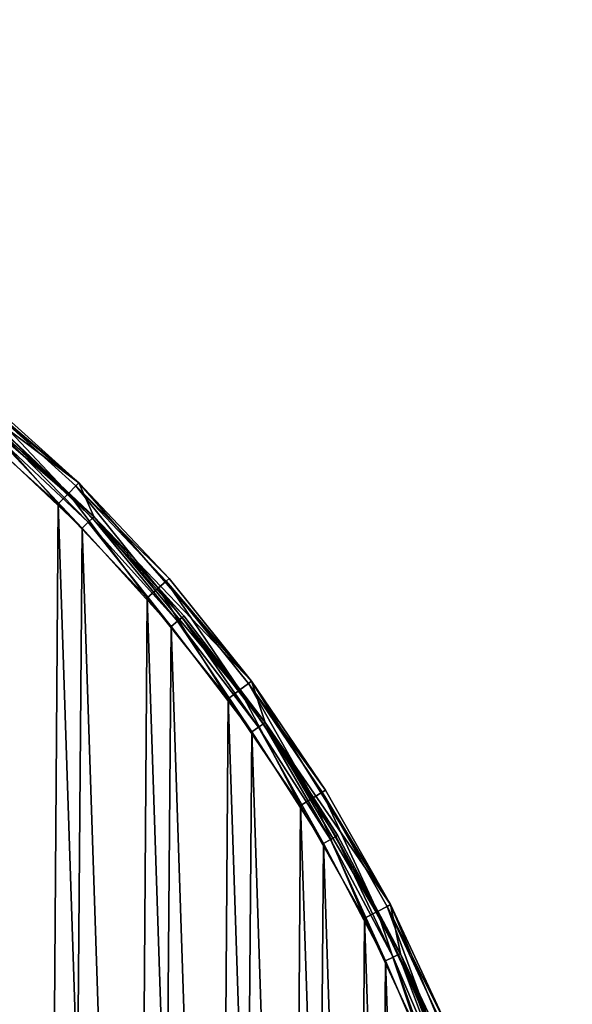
# Model space of a CAD drawing. Header units: millimetres. Extents: x 14 to 1324, y -100 to 100.
# Tile 179 of 214: x 1021 to 1055, y 40 to 100. Entities that reach past the tile are written whole.
import ezdxf

# ---------------------------------------------------------------- set-up
doc = ezdxf.new("R2010")
doc.units = ezdxf.units.MM
doc.header["$LTSCALE"] = 25.4
doc.layers.get('0').update_dxf_attribs({"true_color": 0xff5454})

# ---------------------------------------------------------------- blocks, each defined once
blk = doc.blocks.new('HERMANOS-V-8032.STL')
at = {"color": 250, "true_color": 0x262626}
mesh = blk.add_polyface(dxfattribs=at)
corners = [(857.661, 24.628, 14), (855.502, 4.916, 14), (854.965, 8.762, 14), (857.663, 21.157, 14), (862.866, 39.856, 14), (862.467, 36.82, 14), (869.784, 51.479, 14), (870.447, 54.052, 14), (879.413, 64.734, 14), (880.207, 66.848, 14), (891.093, 76.224, 14), (891.894, 77.912, 14), (904.505, 85.634, 14), (905.203, 86.959, 14), (919.283, 92.708, 14), (919.792, 93.754, 14), (935.024, 97.253, 14), (935.282, 98.12, 14), (951.298, 99.146, 14), (951.271, 99.945, 14), (967.346, 99.182, 14), (967.661, 98.334, 14), (983.091, 95.85, 14), (983.668, 94.84, 14), (998.097, 90.035, 14), (998.882, 88.758, 14), (1011.976, 81.888, 14), (1012.887, 80.256, 14), (1024.369, 71.621, 14), (1025.301, 69.565, 14), (1034.954, 59.499, 14), (1035.786, 56.976, 14), (1043.458, 45.836, 14), (1044.057, 42.833, 14), (1049.659, 30.985, 14), (1049.886, 27.521, 14), (1053.398, 15.332, 14), (1053.116, 11.459, 14), (1053.659, -4.916, 14), (1054.578, -0.718, 14), (854.85, -7.331, 14), (856.045, -11.459, 14), (857.317, -23.234, 14), (859.275, -27.521, 14), (862.304, -38.535, 14), (865.104, -42.833, 14), (869.68, -52.839, 14), (873.375, -56.976, 14), (879.255, -65.773, 14), (883.86, -69.565, 14), (890.782, -77.005, 14), (896.275, -80.256, 14), (903.96, -86.241, 14), (910.28, -88.758, 14), (918.45, -93.245, 14), (925.493, -94.84, 14), (933.875, -97.833, 14), (941.5, -98.334, 14), (949.837, -99.887, 14), (957.863, -99.146, 14), (965.921, -99.355, 14), (974.137, -97.253, 14), (981.712, -96.249, 14), (989.878, -92.708, 14), (996.8, -90.65, 14), (1004.656, -85.634, 14), (1010.795, -82.704, 14), (1018.068, -76.224, 14), (1023.333, -72.616, 14), (1029.748, -64.734, 14), (1034.092, -60.647, 14), (1039.377, -51.479, 14), (1042.79, -47.107, 14), (1046.694, -36.82, 14), (1049.204, -32.347, 14), (1051.498, -21.157, 14), (1053.168, -16.749, 14)]
mesh.append_faces([[corners[k] for k in face] for face in [(0, 1, 2), (1, 0, 3), (3, 4, 5), (5, 4, 6), (6, 7, 8), (8, 9, 10), (10, 11, 12), (12, 13, 14), (14, 15, 16), (16, 17, 18), (18, 20, 21), (21, 22, 23), (23, 24, 25), (25, 26, 27), (27, 28, 29), (29, 30, 31), (31, 32, 33), (33, 34, 35), (35, 36, 37), (37, 36, 38), (40, 41, 42), (41, 2, 1), (42, 43, 44), (44, 45, 46), (46, 47, 48), (48, 49, 50), (50, 51, 52), (52, 53, 54), (54, 55, 56), (56, 57, 58), (58, 59, 60), (60, 61, 62), (62, 63, 64), (64, 65, 66), (66, 67, 68), (68, 69, 70), (70, 71, 72), (72, 73, 74), (74, 75, 76), (76, 38, 39)]], dxfattribs={"vtx0": -1, "vtx1": -1, "color": 250})
mesh.append_faces([[corners[k] for k in face] for face in [(3, 0, 4), (6, 4, 7), (8, 7, 9), (10, 9, 11), (12, 11, 13), (14, 13, 15), (16, 15, 17), (18, 17, 19), (18, 19, 20), (21, 20, 22), (23, 22, 24), (25, 24, 26), (27, 26, 28), (29, 28, 30), (31, 30, 32), (33, 32, 34), (35, 34, 36), (38, 36, 39), (41, 40, 2), (42, 41, 43), (44, 43, 45), (46, 45, 47), (48, 47, 49), (50, 49, 51), (52, 51, 53), (54, 53, 55), (56, 55, 57), (58, 57, 59), (60, 59, 61), (62, 61, 63), (64, 63, 65), (66, 65, 67), (68, 67, 69), (70, 69, 71), (72, 71, 73), (74, 73, 75), (76, 75, 38)]], dxfattribs={"vtx0": -1, "vtx2": -1, "color": 250})
mesh = blk.add_polyface(dxfattribs=at)
corners = [(856.645, -7.199, 29), (856.758, 8.604, 29), (856.383, 0.705, 29), (857.542, -15.056, 29), (857.768, 16.448, 29), (859.068, -22.816, 29), (859.405, 24.185, 29), (861.213, -30.427, 29), (861.66, 31.765, 29), (863.965, -37.842, 29), (864.517, 39.139, 29), (867.303, -45.01, 29), (867.959, 46.259, 29), (871.208, -51.887, 29), (871.962, 53.079, 29), (875.654, -58.428, 29), (876.501, 59.555, 29), (880.611, -64.589, 29), (881.546, 65.645, 29), (886.048, -70.332, 29), (887.065, 71.309, 29), (891.93, -75.618, 29), (893.022, 76.51, 29), (898.218, -80.414, 29), (899.378, 81.215, 29), (904.871, -84.689, 29), (906.092, 85.394, 29), (911.847, -88.414, 29), (913.121, 89.019, 29), (919.1, -91.566, 29), (920.418, 92.066, 29), (926.583, -94.124, 29), (924.03, 1.275, 29), (924.181, -3.293, 29), (925.011, -7.787, 29), (926.502, -12.107, 29), (928.62, -16.157, 29), (934.248, -96.072, 29), (931.318, -19.845, 29), (934.536, -23.091, 29), (942.044, -97.397, 29), (938.201, -25.82, 29), (942.232, -27.973, 29), (949.922, -98.089, 29), (946.54, -29.501, 29), (951.026, -30.37, 29), (957.83, -98.146, 29), (955.592, -30.561, 29), (960.136, -30.068, 29), (965.717, -97.566, 29), (964.555, -28.905, 29), (968.752, -27.095, 29), (973.532, -96.354, 29), (972.632, -24.68, 29), (976.109, -21.714, 29), (981.224, -94.517, 29), (979.105, -18.263, 29), (981.553, -14.404, 29), (988.743, -92.066, 29), (983.398, -10.223, 29), (984.6, -5.814, 29), (985.131, -1.275, 29), (927.937, 94.517, 29), (924.561, 5.814, 29), (925.763, 10.223, 29), (927.608, 14.404, 29), (930.056, 18.263, 29), (935.629, 96.354, 29), (933.052, 21.714, 29), (936.529, 24.68, 29), (943.444, 97.566, 29), (940.409, 27.095, 29), (944.606, 28.905, 29), (951.331, 98.146, 29), (949.025, 30.068, 29), (953.569, 30.561, 29), (959.239, 98.089, 29), (958.135, 30.37, 29), (962.622, 29.501, 29), (967.117, 97.397, 29), (966.929, 27.973, 29), (970.96, 25.82, 29), (974.913, 96.072, 29), (974.625, 23.091, 29), (977.843, 19.845, 29), (982.578, 94.124, 29), (980.541, 16.157, 29), (982.659, 12.107, 29), (990.061, 91.566, 29), (984.15, 7.787, 29), (984.98, 3.293, 29), (996.04, -89.019, 29), (997.314, 88.414, 29), (1003.069, -85.394, 29), (1004.29, 84.689, 29), (1009.783, -81.215, 29), (1010.943, 80.414, 29), (1016.139, -76.51, 29), (1017.231, 75.618, 29), (1022.096, -71.309, 29), (1023.113, 70.332, 29), (1027.615, -65.645, 29), (1028.55, 64.589, 29), (1032.66, -59.555, 29), (1033.507, 58.428, 29), (1037.199, -53.079, 29), (1037.953, 51.887, 29), (1041.203, -46.259, 29), (1041.858, 45.01, 29), (1044.644, -39.139, 29), (1045.197, 37.842, 29), (1047.501, -31.765, 29), (1047.948, 30.427, 29), (1049.756, -24.185, 29), (1050.093, 22.816, 29), (1051.393, -16.448, 29), (1051.62, 15.056, 29), (1052.403, -8.604, 29), (1052.516, 7.199, 29), (1052.778, -0.705, 29)]
mesh.append_faces([[corners[k] for k in face] for face in [(0, 1, 2), (118, 117, 119)]], dxfattribs={"vtx0": -1, "color": 250})
mesh.append_faces([[corners[k] for k in face] for face in [(1, 3, 4), (4, 5, 6), (6, 7, 8), (8, 9, 10), (10, 11, 12), (12, 13, 14), (14, 15, 16), (16, 17, 18), (18, 19, 20), (20, 21, 22), (22, 23, 24), (24, 25, 26), (26, 27, 28), (28, 29, 30), (32, 31, 33), (33, 31, 34), (34, 31, 35), (35, 31, 36), (36, 37, 38), (38, 37, 39), (39, 40, 41), (41, 40, 42), (42, 43, 44), (44, 43, 45), (45, 46, 47), (47, 46, 48), (48, 49, 50), (50, 49, 51), (51, 52, 53), (53, 52, 54), (54, 55, 56), (56, 55, 57), (57, 58, 59), (59, 58, 60), (60, 58, 61), (62, 66, 67), (67, 69, 70), (70, 72, 73), (73, 75, 76), (76, 78, 79), (79, 81, 82), (82, 84, 85), (85, 87, 88), (88, 91, 92), (92, 93, 94), (94, 95, 96), (96, 97, 98), (98, 99, 100), (100, 101, 102), (102, 103, 104), (104, 105, 106), (106, 107, 108), (108, 109, 110), (110, 111, 112), (112, 113, 114), (114, 115, 116), (116, 117, 118)]], dxfattribs={"vtx0": -1, "vtx1": -1, "color": 250})
mesh.append_faces([[corners[k] for k in face] for face in [(30, 31, 32), (88, 61, 58)]], dxfattribs={"vtx0": -1, "vtx1": -1, "vtx2": -1, "color": 250})
mesh.append_faces([[corners[k] for k in face] for face in [(1, 0, 3), (4, 3, 5), (6, 5, 7), (8, 7, 9), (10, 9, 11), (12, 11, 13), (14, 13, 15), (16, 15, 17), (18, 17, 19), (20, 19, 21), (22, 21, 23), (24, 23, 25), (26, 25, 27), (28, 27, 29), (30, 29, 31), (36, 31, 37), (39, 37, 40), (42, 40, 43), (45, 43, 46), (48, 46, 49), (51, 49, 52), (54, 52, 55), (57, 55, 58), (32, 62, 30), (62, 32, 63), (62, 63, 64), (62, 64, 65), (62, 65, 66), (67, 66, 68), (67, 68, 69), (70, 69, 71), (70, 71, 72), (73, 72, 74), (73, 74, 75), (76, 75, 77), (76, 77, 78), (79, 78, 80), (79, 80, 81), (82, 81, 83), (82, 83, 84), (85, 84, 86), (85, 86, 87), (88, 87, 89), (88, 89, 90), (88, 90, 61), (88, 58, 91), (92, 91, 93), (94, 93, 95), (96, 95, 97), (98, 97, 99), (100, 99, 101), (102, 101, 103), (104, 103, 105), (106, 105, 107), (108, 107, 109), (110, 109, 111), (112, 111, 113), (114, 113, 115), (116, 115, 117)]], dxfattribs={"vtx0": -1, "vtx2": -1, "color": 250})
mesh = blk.add_polyface(dxfattribs=at)
corners = [(927.337, 94.345, 28.2), (924.03, 1.275, 28.2), (919.639, 91.773, 28.2), (924.561, 5.814, 28.2), (925.763, 10.223, 28.2), (927.608, 14.404, 28.2), (935.221, 96.273, 28.2), (930.056, 18.263, 28.2), (933.052, 21.714, 28.2), (936.529, 24.68, 28.2), (943.237, 97.543, 28.2), (940.409, 27.095, 28.2), (944.606, 28.905, 28.2), (951.331, 98.146, 28.2), (949.025, 30.068, 28.2), (953.569, 30.561, 28.2), (959.447, 98.079, 28.2), (958.135, 30.37, 28.2), (962.622, 29.501, 28.2), (967.53, 97.343, 28.2), (966.929, 27.973, 28.2), (970.96, 25.82, 28.2), (975.524, 95.941, 28.2), (974.625, 23.091, 28.2), (977.843, 19.845, 28.2), (983.375, 93.884, 28.2), (980.541, 16.157, 28.2), (982.659, 12.107, 28.2), (984.15, 7.787, 28.2), (991.029, 91.185, 28.2), (984.98, 3.293, 28.2), (985.131, -1.275, 28.2), (989.522, -91.773, 28.2), (996.981, -88.574, 28.2), (998.435, 87.864, 28.2), (1004.151, -84.77, 28.2), (1005.541, 83.942, 28.2), (1010.982, -80.387, 28.2), (1012.299, 79.447, 28.2), (1017.428, -75.455, 28.2), (1018.662, 74.409, 28.2), (1023.444, -70.008, 28.2), (1024.588, 68.863, 28.2), (1028.99, -64.082, 28.2), (1030.036, 62.847, 28.2), (1034.028, -57.718, 28.2), (1034.968, 56.401, 28.2), (1038.523, -50.96, 28.2), (1039.351, 49.57, 28.2), (1042.444, -43.854, 28.2), (1043.155, 42.401, 28.2), (1045.766, -36.449, 28.2), (1046.354, 34.942, 28.2), (1048.464, -28.794, 28.2), (1048.926, 27.244, 28.2), (1050.521, -20.943, 28.2), (1050.853, 19.36, 28.2), (1051.923, -12.949, 28.2), (1052.123, 11.343, 28.2), (1052.66, -4.866, 28.2), (1052.727, 3.25, 28.2), (856.501, 4.866, 28.2), (857.038, -11.343, 28.2), (856.434, -3.25, 28.2), (857.238, 12.949, 28.2), (858.308, -19.36, 28.2), (858.64, 20.943, 28.2), (860.235, -27.244, 28.2), (860.697, 28.794, 28.2), (862.807, -34.942, 28.2), (863.396, 36.449, 28.2), (866.006, -42.401, 28.2), (866.717, 43.854, 28.2), (869.81, -49.57, 28.2), (870.638, 50.96, 28.2), (874.193, -56.401, 28.2), (875.133, 57.718, 28.2), (879.125, -62.847, 28.2), (880.171, 64.082, 28.2), (884.573, -68.863, 28.2), (885.717, 70.008, 28.2), (890.499, -74.409, 28.2), (891.733, 75.455, 28.2), (896.862, -79.447, 28.2), (898.179, 80.387, 28.2), (903.62, -83.942, 28.2), (905.01, 84.77, 28.2), (910.726, -87.864, 28.2), (912.18, 88.574, 28.2), (918.132, -91.185, 28.2), (925.786, -93.884, 28.2), (924.181, -3.293, 28.2), (925.011, -7.787, 28.2), (926.502, -12.107, 28.2), (933.637, -95.941, 28.2), (928.62, -16.157, 28.2), (931.318, -19.845, 28.2), (934.536, -23.091, 28.2), (941.632, -97.343, 28.2), (938.201, -25.82, 28.2), (942.232, -27.973, 28.2), (949.714, -98.079, 28.2), (946.54, -29.501, 28.2), (951.026, -30.37, 28.2), (957.83, -98.146, 28.2), (955.592, -30.561, 28.2), (960.136, -30.068, 28.2), (965.924, -97.543, 28.2), (964.555, -28.905, 28.2), (968.752, -27.095, 28.2), (973.94, -96.273, 28.2), (972.632, -24.68, 28.2), (976.109, -21.714, 28.2), (981.824, -94.345, 28.2), (979.105, -18.263, 28.2), (981.553, -14.404, 28.2), (983.398, -10.223, 28.2), (984.6, -5.814, 28.2)]
mesh.append_faces([[corners[k] for k in face] for face in [(59, 58, 60), (61, 62, 63)]], dxfattribs={"vtx0": -1, "color": 250})
mesh.append_faces([[corners[k] for k in face] for face in [(0, 1, 2), (1, 0, 3), (3, 0, 4), (4, 0, 5), (5, 6, 7), (7, 6, 8), (8, 6, 9), (9, 10, 11), (11, 10, 12), (12, 13, 14), (14, 13, 15), (15, 16, 17), (17, 16, 18), (18, 19, 20), (20, 19, 21), (21, 22, 23), (23, 22, 24), (24, 25, 26), (26, 25, 27), (27, 25, 28), (28, 29, 30), (30, 29, 31), (32, 29, 33), (33, 34, 35), (35, 36, 37), (37, 38, 39), (39, 40, 41), (41, 42, 43), (43, 44, 45), (45, 46, 47), (47, 48, 49), (49, 50, 51), (51, 52, 53), (53, 54, 55), (55, 56, 57), (57, 58, 59), (62, 64, 65), (65, 66, 67), (67, 68, 69), (69, 70, 71), (71, 72, 73), (73, 74, 75), (75, 76, 77), (77, 78, 79), (79, 80, 81), (81, 82, 83), (83, 84, 85), (85, 86, 87), (87, 88, 89), (89, 2, 90), (90, 93, 94), (94, 97, 98), (98, 100, 101), (101, 103, 104), (104, 106, 107), (107, 109, 110), (110, 112, 113), (113, 116, 32)]], dxfattribs={"vtx0": -1, "vtx1": -1, "color": 250})
mesh.append_faces([[corners[k] for k in face] for face in [(31, 29, 32), (90, 2, 1)]], dxfattribs={"vtx0": -1, "vtx1": -1, "vtx2": -1, "color": 250})
mesh.append_faces([[corners[k] for k in face] for face in [(5, 0, 6), (9, 6, 10), (12, 10, 13), (15, 13, 16), (18, 16, 19), (21, 19, 22), (24, 22, 25), (28, 25, 29), (33, 29, 34), (35, 34, 36), (37, 36, 38), (39, 38, 40), (41, 40, 42), (43, 42, 44), (45, 44, 46), (47, 46, 48), (49, 48, 50), (51, 50, 52), (53, 52, 54), (55, 54, 56), (57, 56, 58), (62, 61, 64), (65, 64, 66), (67, 66, 68), (69, 68, 70), (71, 70, 72), (73, 72, 74), (75, 74, 76), (77, 76, 78), (79, 78, 80), (81, 80, 82), (83, 82, 84), (85, 84, 86), (87, 86, 88), (89, 88, 2), (90, 1, 91), (90, 91, 92), (90, 92, 93), (94, 93, 95), (94, 95, 96), (94, 96, 97), (98, 97, 99), (98, 99, 100), (101, 100, 102), (101, 102, 103), (104, 103, 105), (104, 105, 106), (107, 106, 108), (107, 108, 109), (110, 109, 111), (110, 111, 112), (113, 112, 114), (113, 114, 115), (113, 115, 116), (32, 116, 117), (32, 117, 31)]], dxfattribs={"vtx0": -1, "vtx2": -1, "color": 250})
mesh = blk.add_polyface(dxfattribs=at)
corners = [(1018.38, 77.005, 27.2), (1024.369, 71.621, 14), (1011.976, 81.888, 14)]
mesh.append_faces([[corners[k] for k in face] for face in [(0, 1, 2)]], dxfattribs={"color": 250})
mesh = blk.add_polyface(dxfattribs=at)
corners = [(1019.315, 75.167, 27.2), (1012.887, 80.256, 14), (1025.301, 69.565, 27.2)]
mesh.append_faces([[corners[k] for k in face] for face in [(0, 1, 2)]], dxfattribs={"color": 250})
mesh = blk.add_polyface(dxfattribs=at)
corners = [(1025.301, 69.565, 27.2), (1012.887, 80.256, 14), (1025.301, 69.565, 14)]
mesh.append_faces([[corners[k] for k in face] for face in [(0, 1, 2)]], dxfattribs={"color": 250})
mesh = blk.add_polyface(dxfattribs=at)
corners = [(1023.741, 70.977, 28.759), (1018.226, 76.819, 28.1), (1017.805, 76.311, 28.759), (1024.201, 71.448, 28.1)]
mesh.append_faces([[corners[k] for k in face] for face in [(0, 1, 2), (1, 0, 3)]], dxfattribs={"vtx0": -1, "color": 250})
mesh = blk.add_polyface(dxfattribs=at)
corners = [(1018.226, 76.819, 28.1), (1024.369, 71.621, 27.2), (1018.38, 77.005, 27.2), (1024.201, 71.448, 28.1)]
mesh.append_faces([[corners[k] for k in face] for face in [(0, 1, 2), (1, 0, 3)]], dxfattribs={"vtx0": -1, "color": 250})
mesh = blk.add_polyface(dxfattribs=at)
corners = [(1024.369, 71.621, 27.2), (1024.369, 71.621, 14), (1018.38, 77.005, 27.2)]
mesh.append_faces([[corners[k] for k in face] for face in [(0, 1, 2)]], dxfattribs={"color": 250})
mesh = blk.add_polyface(dxfattribs=at)
corners = [(1023.113, 70.332, 29), (1017.805, 76.311, 28.759), (1017.231, 75.618, 29), (1023.741, 70.977, 28.759)]
mesh.append_faces([[corners[k] for k in face] for face in [(0, 1, 2), (1, 0, 3)]], dxfattribs={"vtx0": -1, "color": 250})
mesh = blk.add_polyface(dxfattribs=at)
corners = [(1018.989, 74.788, 28.066), (1024.588, 68.863, 28.2), (1018.662, 74.409, 28.2), (1024.945, 69.214, 28.066)]
mesh.append_faces([[corners[k] for k in face] for face in [(0, 1, 2), (1, 0, 3)]], dxfattribs={"vtx0": -1, "color": 250})
mesh = blk.add_polyface(dxfattribs=at)
corners = [(1019.227, 75.066, 27.7), (1024.945, 69.214, 28.066), (1018.989, 74.788, 28.066), (1025.206, 69.471, 27.7)]
mesh.append_faces([[corners[k] for k in face] for face in [(0, 1, 2), (1, 0, 3)]], dxfattribs={"vtx0": -1, "color": 250})
mesh = blk.add_polyface(dxfattribs=at)
corners = [(1025.206, 69.471, 27.7), (1019.315, 75.167, 27.2), (1025.301, 69.565, 27.2), (1019.227, 75.066, 27.7)]
mesh.append_faces([[corners[k] for k in face] for face in [(0, 1, 2), (1, 0, 3)]], dxfattribs={"vtx0": -1, "color": 250})
mesh = blk.add_polyface(dxfattribs=at)
corners = [(1029.228, 65.181, 28.759), (1024.201, 71.448, 28.1), (1023.741, 70.977, 28.759), (1029.724, 65.615, 28.1)]
mesh.append_faces([[corners[k] for k in face] for face in [(0, 1, 2), (1, 0, 3)]], dxfattribs={"vtx0": -1, "color": 250})
mesh = blk.add_polyface(dxfattribs=at)
corners = [(1029.906, 65.773, 27.2), (1024.201, 71.448, 28.1), (1029.724, 65.615, 28.1), (1024.369, 71.621, 27.2)]
mesh.append_faces([[corners[k] for k in face] for face in [(0, 1, 2), (1, 0, 3)]], dxfattribs={"vtx0": -1, "color": 250})
mesh = blk.add_polyface(dxfattribs=at)
corners = [(1024.369, 71.621, 27.2), (1029.906, 65.773, 27.2), (1034.954, 59.499, 14)]
mesh.append_faces([[corners[k] for k in face] for face in [(0, 1, 2)]], dxfattribs={"color": 250})
mesh = blk.add_polyface(dxfattribs=at)
corners = [(1024.369, 71.621, 27.2), (1034.954, 59.499, 14), (1024.369, 71.621, 14)]
mesh.append_faces([[corners[k] for k in face] for face in [(0, 1, 2)]], dxfattribs={"color": 250})
mesh = blk.add_polyface(dxfattribs=at)
corners = [(1028.55, 64.589, 29), (1023.741, 70.977, 28.759), (1023.113, 70.332, 29), (1029.228, 65.181, 28.759)]
mesh.append_faces([[corners[k] for k in face] for face in [(0, 1, 2), (1, 0, 3)]], dxfattribs={"vtx0": -1, "color": 250})
mesh = blk.add_polyface(dxfattribs=at)
corners = [(1025.206, 69.471, 27.7), (1030.42, 63.167, 28.066), (1024.945, 69.214, 28.066), (1030.701, 63.401, 27.7)]
mesh.append_faces([[corners[k] for k in face] for face in [(0, 1, 2), (1, 0, 3)]], dxfattribs={"vtx0": -1, "color": 250})
mesh = blk.add_polyface(dxfattribs=at)
corners = [(1025.206, 69.471, 27.7), (1030.804, 63.487, 27.2), (1030.701, 63.401, 27.7), (1025.301, 69.565, 27.2)]
mesh.append_faces([[corners[k] for k in face] for face in [(0, 1, 2), (1, 0, 3)]], dxfattribs={"vtx0": -1, "color": 250})
mesh = blk.add_polyface(dxfattribs=at)
corners = [(1025.301, 69.565, 14), (1030.804, 63.487, 27.2), (1025.301, 69.565, 27.2)]
mesh.append_faces([[corners[k] for k in face] for face in [(0, 1, 2)]], dxfattribs={"color": 250})
mesh = blk.add_polyface(dxfattribs=at)
corners = [(1025.301, 69.565, 14), (1035.786, 56.976, 14), (1030.804, 63.487, 27.2)]
mesh.append_faces([[corners[k] for k in face] for face in [(0, 1, 2)]], dxfattribs={"color": 250})
mesh = blk.add_polyface(dxfattribs=at)
corners = [(1024.945, 69.214, 28.066), (1030.036, 62.847, 28.2), (1024.588, 68.863, 28.2), (1030.42, 63.167, 28.066)]
mesh.append_faces([[corners[k] for k in face] for face in [(0, 1, 2), (1, 0, 3)]], dxfattribs={"vtx0": -1, "color": 250})
mesh = blk.add_polyface(dxfattribs=at)
corners = [(1034.954, 59.499, 27.2), (1029.724, 65.615, 28.1), (1034.76, 59.355, 28.1), (1029.906, 65.773, 27.2)]
mesh.append_faces([[corners[k] for k in face] for face in [(0, 1, 2), (1, 0, 3)]], dxfattribs={"vtx0": -1, "color": 250})
mesh = blk.add_polyface(dxfattribs=at)
corners = [(1029.906, 65.773, 27.2), (1034.954, 59.499, 27.2), (1034.954, 59.499, 14)]
mesh.append_faces([[corners[k] for k in face] for face in [(0, 1, 2)]], dxfattribs={"color": 250})
mesh = blk.add_polyface(dxfattribs=at)
corners = [(1033.507, 58.428, 29), (1029.228, 65.181, 28.759), (1028.55, 64.589, 29), (1034.231, 58.963, 28.759)]
mesh.append_faces([[corners[k] for k in face] for face in [(0, 1, 2), (1, 0, 3)]], dxfattribs={"vtx0": -1, "color": 250})
mesh = blk.add_polyface(dxfattribs=at)
corners = [(1034.231, 58.963, 28.759), (1029.724, 65.615, 28.1), (1029.228, 65.181, 28.759), (1034.76, 59.355, 28.1)]
mesh.append_faces([[corners[k] for k in face] for face in [(0, 1, 2), (1, 0, 3)]], dxfattribs={"vtx0": -1, "color": 250})
mesh = blk.add_polyface(dxfattribs=at)
corners = [(1030.701, 63.401, 27.7), (1035.377, 56.689, 28.066), (1030.42, 63.167, 28.066), (1035.677, 56.899, 27.7)]
mesh.append_faces([[corners[k] for k in face] for face in [(0, 1, 2), (1, 0, 3)]], dxfattribs={"vtx0": -1, "color": 250})
mesh = blk.add_polyface(dxfattribs=at)
corners = [(1030.701, 63.401, 27.7), (1035.786, 56.976, 27.2), (1035.677, 56.899, 27.7), (1030.804, 63.487, 27.2)]
mesh.append_faces([[corners[k] for k in face] for face in [(0, 1, 2), (1, 0, 3)]], dxfattribs={"vtx0": -1, "color": 250})
mesh = blk.add_polyface(dxfattribs=at)
corners = [(1030.804, 63.487, 27.2), (1035.786, 56.976, 14), (1035.786, 56.976, 27.2)]
mesh.append_faces([[corners[k] for k in face] for face in [(0, 1, 2)]], dxfattribs={"color": 250})
mesh = blk.add_polyface(dxfattribs=at)
corners = [(1030.42, 63.167, 28.066), (1034.968, 56.401, 28.2), (1030.036, 62.847, 28.2), (1035.377, 56.689, 28.066)]
mesh.append_faces([[corners[k] for k in face] for face in [(0, 1, 2), (1, 0, 3)]], dxfattribs={"vtx0": -1, "color": 250})
mesh = blk.add_polyface(dxfattribs=at)
corners = [(1038.717, 52.363, 28.759), (1034.76, 59.355, 28.1), (1034.231, 58.963, 28.759), (1039.276, 52.711, 28.1)]
mesh.append_faces([[corners[k] for k in face] for face in [(0, 1, 2), (1, 0, 3)]], dxfattribs={"vtx0": -1, "color": 250})
mesh = blk.add_polyface(dxfattribs=at)
corners = [(1039.481, 52.839, 27.2), (1034.76, 59.355, 28.1), (1039.276, 52.711, 28.1), (1034.954, 59.499, 27.2)]
mesh.append_faces([[corners[k] for k in face] for face in [(0, 1, 2), (1, 0, 3)]], dxfattribs={"vtx0": -1, "color": 250})
mesh = blk.add_polyface(dxfattribs=at)
corners = [(1034.954, 59.499, 27.2), (1043.458, 45.836, 14), (1034.954, 59.499, 14)]
mesh.append_faces([[corners[k] for k in face] for face in [(0, 1, 2)]], dxfattribs={"color": 250})
mesh = blk.add_polyface(dxfattribs=at)
corners = [(1034.954, 59.499, 27.2), (1039.481, 52.839, 27.2), (1043.458, 45.836, 14)]
mesh.append_faces([[corners[k] for k in face] for face in [(0, 1, 2)]], dxfattribs={"color": 250})
mesh = blk.add_polyface(dxfattribs=at)
corners = [(1037.953, 51.887, 29), (1034.231, 58.963, 28.759), (1033.507, 58.428, 29), (1038.717, 52.363, 28.759)]
mesh.append_faces([[corners[k] for k in face] for face in [(0, 1, 2), (1, 0, 3)]], dxfattribs={"vtx0": -1, "color": 250})
mesh = blk.add_polyface(dxfattribs=at)
corners = [(1035.377, 56.689, 28.066), (1039.351, 49.57, 28.2), (1034.968, 56.401, 28.2), (1039.782, 49.823, 28.066)]
mesh.append_faces([[corners[k] for k in face] for face in [(0, 1, 2), (1, 0, 3)]], dxfattribs={"vtx0": -1, "color": 250})
mesh = blk.add_polyface(dxfattribs=at)
corners = [(1035.677, 56.899, 27.7), (1039.782, 49.823, 28.066), (1035.377, 56.689, 28.066), (1040.099, 50.008, 27.7)]
mesh.append_faces([[corners[k] for k in face] for face in [(0, 1, 2), (1, 0, 3)]], dxfattribs={"vtx0": -1, "color": 250})
mesh = blk.add_polyface(dxfattribs=at)
corners = [(1035.677, 56.899, 27.7), (1040.214, 50.075, 27.2), (1040.099, 50.008, 27.7), (1035.786, 56.976, 27.2)]
mesh.append_faces([[corners[k] for k in face] for face in [(0, 1, 2), (1, 0, 3)]], dxfattribs={"vtx0": -1, "color": 250})
mesh = blk.add_polyface(dxfattribs=at)
corners = [(1035.786, 56.976, 14), (1044.057, 42.833, 14), (1044.057, 42.833, 27.2)]
mesh.append_faces([[corners[k] for k in face] for face in [(0, 1, 2)]], dxfattribs={"color": 250})
mesh = blk.add_polyface(dxfattribs=at)
corners = [(1035.786, 56.976, 14), (1044.057, 42.833, 27.2), (1040.214, 50.075, 27.2)]
mesh.append_faces([[corners[k] for k in face] for face in [(0, 1, 2)]], dxfattribs={"color": 250})
mesh = blk.add_polyface(dxfattribs=at)
corners = [(1035.786, 56.976, 14), (1040.214, 50.075, 27.2), (1035.786, 56.976, 27.2)]
mesh.append_faces([[corners[k] for k in face] for face in [(0, 1, 2)]], dxfattribs={"color": 250})
mesh = blk.add_polyface(dxfattribs=at)
corners = [(1042.658, 45.423, 28.759), (1039.276, 52.711, 28.1), (1038.717, 52.363, 28.759), (1043.243, 45.725, 28.1)]
mesh.append_faces([[corners[k] for k in face] for face in [(0, 1, 2), (1, 0, 3)]], dxfattribs={"vtx0": -1, "color": 250})
mesh = blk.add_polyface(dxfattribs=at)
corners = [(1043.458, 45.836, 27.2), (1039.276, 52.711, 28.1), (1043.243, 45.725, 28.1), (1039.481, 52.839, 27.2)]
mesh.append_faces([[corners[k] for k in face] for face in [(0, 1, 2), (1, 0, 3)]], dxfattribs={"vtx0": -1, "color": 250})
mesh = blk.add_polyface(dxfattribs=at)
corners = [(1039.481, 52.839, 27.2), (1043.458, 45.836, 27.2), (1043.458, 45.836, 14)]
mesh.append_faces([[corners[k] for k in face] for face in [(0, 1, 2)]], dxfattribs={"color": 250})
mesh = blk.add_polyface(dxfattribs=at)
corners = [(1041.858, 45.01, 29), (1038.717, 52.363, 28.759), (1037.953, 51.887, 29), (1042.658, 45.423, 28.759)]
mesh.append_faces([[corners[k] for k in face] for face in [(0, 1, 2), (1, 0, 3)]], dxfattribs={"vtx0": -1, "color": 250})
mesh = blk.add_polyface(dxfattribs=at)
corners = [(1040.099, 50.008, 27.7), (1043.606, 42.617, 28.066), (1039.782, 49.823, 28.066), (1043.936, 42.775, 27.7)]
mesh.append_faces([[corners[k] for k in face] for face in [(0, 1, 2), (1, 0, 3)]], dxfattribs={"vtx0": -1, "color": 250})
mesh = blk.add_polyface(dxfattribs=at)
corners = [(1040.099, 50.008, 27.7), (1044.057, 42.833, 27.2), (1043.936, 42.775, 27.7), (1040.214, 50.075, 27.2)]
mesh.append_faces([[corners[k] for k in face] for face in [(0, 1, 2), (1, 0, 3)]], dxfattribs={"vtx0": -1, "color": 250})
mesh = blk.add_polyface(dxfattribs=at)
corners = [(1039.782, 49.823, 28.066), (1043.155, 42.401, 28.2), (1039.351, 49.57, 28.2), (1043.606, 42.617, 28.066)]
mesh.append_faces([[corners[k] for k in face] for face in [(0, 1, 2), (1, 0, 3)]], dxfattribs={"vtx0": -1, "color": 250})
mesh = blk.add_polyface(dxfattribs=at)
corners = [(1046.858, 38.535, 27.2), (1043.243, 45.725, 28.1), (1046.635, 38.442, 28.1), (1043.458, 45.836, 27.2)]
mesh.append_faces([[corners[k] for k in face] for face in [(0, 1, 2), (1, 0, 3)]], dxfattribs={"vtx0": -1, "color": 250})
mesh = blk.add_polyface(dxfattribs=at)
corners = [(1043.458, 45.836, 14), (1046.858, 38.535, 27.2), (1049.659, 30.985, 14)]
mesh.append_faces([[corners[k] for k in face] for face in [(0, 1, 2)]], dxfattribs={"color": 250})
mesh = blk.add_polyface(dxfattribs=at)
corners = [(1043.458, 45.836, 27.2), (1046.858, 38.535, 27.2), (1043.458, 45.836, 14)]
mesh.append_faces([[corners[k] for k in face] for face in [(0, 1, 2)]], dxfattribs={"color": 250})
mesh = blk.add_polyface(dxfattribs=at)
corners = [(1045.197, 37.842, 29), (1042.658, 45.423, 28.759), (1041.858, 45.01, 29), (1046.027, 38.188, 28.759)]
mesh.append_faces([[corners[k] for k in face] for face in [(0, 1, 2), (1, 0, 3)]], dxfattribs={"vtx0": -1, "color": 250})
mesh = blk.add_polyface(dxfattribs=at)
corners = [(1046.027, 38.188, 28.759), (1043.243, 45.725, 28.1), (1042.658, 45.423, 28.759), (1046.635, 38.442, 28.1)]
mesh.append_faces([[corners[k] for k in face] for face in [(0, 1, 2), (1, 0, 3)]], dxfattribs={"vtx0": -1, "color": 250})
mesh = blk.add_polyface(dxfattribs=at)
corners = [(1043.936, 42.775, 27.7), (1046.821, 35.12, 28.066), (1043.606, 42.617, 28.066), (1047.163, 35.25, 27.7)]
mesh.append_faces([[corners[k] for k in face] for face in [(0, 1, 2), (1, 0, 3)]], dxfattribs={"vtx0": -1, "color": 250})
mesh = blk.add_polyface(dxfattribs=at)
corners = [(1043.936, 42.775, 27.7), (1047.288, 35.297, 27.2), (1047.163, 35.25, 27.7), (1044.057, 42.833, 27.2)]
mesh.append_faces([[corners[k] for k in face] for face in [(0, 1, 2), (1, 0, 3)]], dxfattribs={"vtx0": -1, "color": 250})
mesh = blk.add_polyface(dxfattribs=at)
corners = [(1044.057, 42.833, 14), (1049.886, 27.521, 14), (1047.288, 35.297, 27.2)]
mesh.append_faces([[corners[k] for k in face] for face in [(0, 1, 2)]], dxfattribs={"color": 250})
mesh = blk.add_polyface(dxfattribs=at)
corners = [(1044.057, 42.833, 14), (1047.288, 35.297, 27.2), (1044.057, 42.833, 27.2)]
mesh.append_faces([[corners[k] for k in face] for face in [(0, 1, 2)]], dxfattribs={"color": 250})
mesh = blk.add_polyface(dxfattribs=at)
corners = [(1043.606, 42.617, 28.066), (1046.354, 34.942, 28.2), (1043.155, 42.401, 28.2), (1046.821, 35.12, 28.066)]
mesh.append_faces([[corners[k] for k in face] for face in [(0, 1, 2), (1, 0, 3)]], dxfattribs={"vtx0": -1, "color": 250})

msp = doc.modelspace()

# ---------------------------------------------------------------- block references
at = {"color": 0}
msp.add_blockref('HERMANOS-V-8032.STL', (0, 0), dxfattribs=at)

doc.saveas('drawing.dxf')
